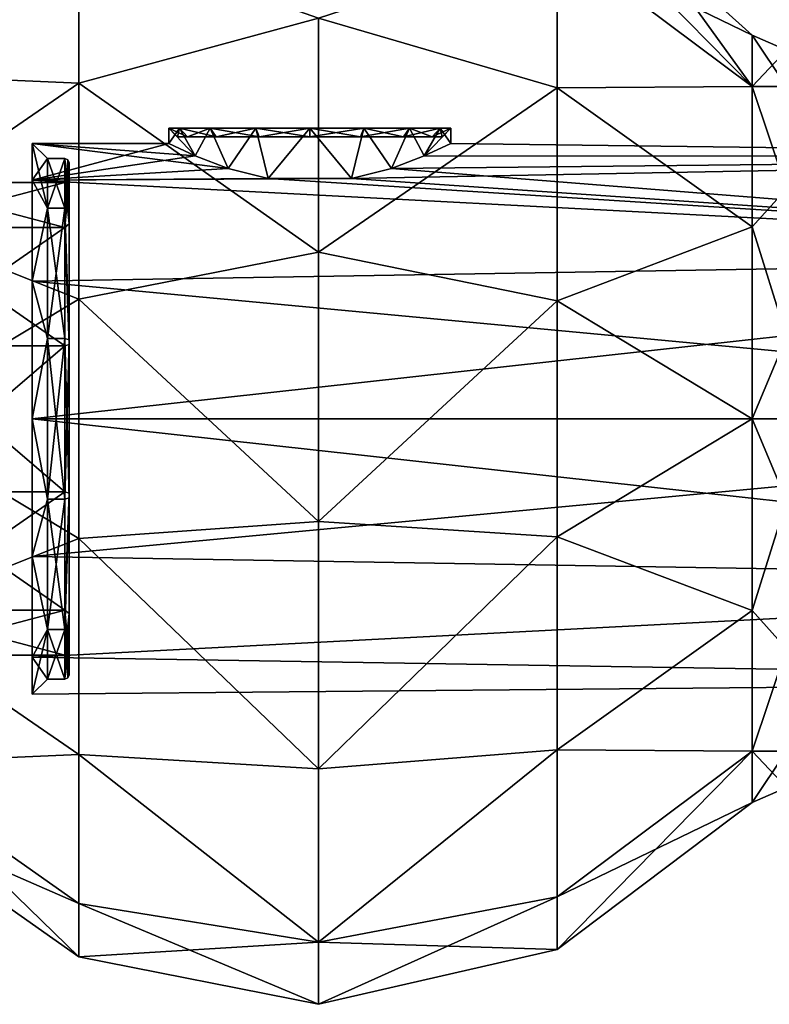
# Model space of a CAD drawing. Header units: millimetres. Extents: x -129 to 0, y -129 to 137.
# Tile 36 of 59: x -109 to -91, y 27 to 50. Entities that reach past the tile are written whole.
import ezdxf

# ---------------------------------------------------------------- set-up
doc = ezdxf.new("R2010")
doc.units = ezdxf.units.MM
doc.header["$LTSCALE"] = 65.185185
for name, color, linetype in [('179', 7, 'CONTINUOUS'), ('180', 7, 'CONTINUOUS'), ('187', 7, 'CONTINUOUS'), ('188', 7, 'CONTINUOUS'), ('204', 7, 'CONTINUOUS'), ('205', 7, 'CONTINUOUS'), ('215', 7, 'CONTINUOUS'), ('216', 7, 'CONTINUOUS'), ('220', 7, 'CONTINUOUS'), ('230', 7, 'CONTINUOUS'), ('231', 7, 'CONTINUOUS'), ('234', 7, 'CONTINUOUS'), ('235', 7, 'CONTINUOUS'), ('236', 7, 'CONTINUOUS'), ('237', 7, 'CONTINUOUS'), ('238', 7, 'CONTINUOUS'), ('239', 7, 'CONTINUOUS'), ('308', 7, 'CONTINUOUS'), ('319', 7, 'CONTINUOUS'), ('320', 7, 'CONTINUOUS'), ('333', 7, 'CONTINUOUS'), ('334', 7, 'CONTINUOUS')]:
    doc.layers.add(name, color=color, linetype=linetype)

msp = doc.modelspace()

# ---------------------------------------------------------------- linework, layer by layer
at = {"layer": '179', "linetype": 'CONTINUOUS'}
for points in [[(-107.276, 51.748, 5.383), (-107.276, 52.977), (-111.867, 48.507, 4.582), (-107.276, 51.748, 5.383)], [(-111.867, 48.507, 4.582), (-107.276, 52.977), (-109.542, 51.736), (-111.867, 48.507, 4.582)], [(-107.276, 48.306, 9.7), (-107.276, 51.748, 5.383), (-111.867, 48.507, 4.582), (-107.276, 48.306, 9.7)], [(-107.276, 48.306, 9.7), (-101.746, 49.807, 9.843), (-107.276, 51.748, 5.383), (-107.276, 48.306, 9.7)], [(-96.251, 51.594, 5.309), (-101.746, 49.807, 9.843), (-96.251, 48.199, 9.567), (-96.251, 51.594, 5.309)], [(-94.187, 51.612), (-96.251, 51.594, 5.309), (-91.755, 49.415), (-94.187, 51.612)], [(-96.251, 51.594, 5.309), (-96.251, 48.199, 9.567), (-91.755, 48.23, 4.422), (-96.251, 51.594, 5.309)], [(-91.755, 49.415), (-96.251, 51.594, 5.309), (-91.755, 48.23, 4.422), (-91.755, 49.415)], [(-101.746, 44.414, 12.939), (-101.746, 49.807, 9.843), (-107.276, 48.306, 9.7), (-101.746, 44.414, 12.939)], [(-101.746, 49.807, 9.843), (-101.746, 44.414, 12.939), (-96.251, 48.199, 9.567), (-101.746, 49.807, 9.843)], [(-111.867, 45.152, 7.937), (-107.276, 48.306, 9.7), (-111.867, 48.507, 4.582), (-111.867, 45.152, 7.937)], [(-107.276, 43.331, 12.096), (-107.276, 48.306, 9.7), (-111.867, 45.152, 7.937), (-107.276, 43.331, 12.096)], [(-107.276, 43.331, 12.096), (-101.746, 44.414, 12.939), (-107.276, 48.306, 9.7), (-107.276, 43.331, 12.096)], [(-96.251, 48.199, 9.567), (-101.746, 44.414, 12.939), (-96.251, 43.293, 11.929), (-96.251, 48.199, 9.567)], [(-91.755, 48.23, 4.422), (-96.251, 48.199, 9.567), (-91.755, 44.992, 7.66), (-91.755, 48.23, 4.422)], [(-96.251, 48.199, 9.567), (-96.251, 43.293, 11.929), (-91.755, 44.992, 7.66), (-96.251, 48.199, 9.567)], [(-111.867, 40.57, 9.165), (-107.276, 43.331, 12.096), (-111.867, 45.152, 7.937), (-111.867, 40.57, 9.165)], [(-91.755, 44.992, 7.66), (-96.251, 43.293, 11.929), (-91.755, 40.57, 8.845), (-91.755, 44.992, 7.66)], [(-101.746, 38.205, 13.29), (-101.746, 44.414, 12.939), (-107.276, 43.331, 12.096), (-101.746, 38.205, 13.29)], [(-101.746, 44.414, 12.939), (-101.746, 38.205, 13.29), (-96.251, 43.293, 11.929), (-101.746, 44.414, 12.939)], [(-107.276, 37.809, 12.096), (-107.276, 43.331, 12.096), (-111.867, 40.57, 9.165), (-107.276, 37.809, 12.096)], [(-107.276, 37.809, 12.096), (-101.746, 38.205, 13.29), (-107.276, 43.331, 12.096), (-107.276, 37.809, 12.096)], [(-96.251, 43.293, 11.929), (-101.746, 38.205, 13.29), (-96.251, 37.847, 11.929), (-96.251, 43.293, 11.929)], [(-96.251, 43.293, 11.929), (-96.251, 37.847, 11.929), (-91.755, 40.57, 8.845), (-96.251, 43.293, 11.929)], [(-111.867, 35.988, 7.937), (-107.276, 37.809, 12.096), (-111.867, 40.57, 9.165), (-111.867, 35.988, 7.937)], [(-91.755, 40.57, 8.845), (-96.251, 37.847, 11.929), (-91.755, 36.148, 7.66), (-91.755, 40.57, 8.845)], [(-101.746, 32.498, 10.819), (-101.746, 38.205, 13.29), (-107.276, 37.809, 12.096), (-101.746, 32.498, 10.819)], [(-101.746, 38.205, 13.29), (-101.746, 32.498, 10.819), (-96.251, 37.847, 11.929), (-101.746, 38.205, 13.29)], [(-107.276, 32.834, 9.7), (-107.276, 37.809, 12.096), (-111.867, 35.988, 7.937), (-107.276, 32.834, 9.7)], [(-107.276, 32.834, 9.7), (-101.746, 32.498, 10.819), (-107.276, 37.809, 12.096), (-107.276, 32.834, 9.7)], [(-96.251, 37.847, 11.929), (-101.746, 32.498, 10.819), (-96.251, 32.941, 9.567), (-96.251, 37.847, 11.929)], [(-96.251, 37.847, 11.929), (-96.251, 32.941, 9.567), (-91.755, 36.148, 7.66), (-96.251, 37.847, 11.929)], [(-91.755, 36.148, 7.66), (-96.251, 32.941, 9.567), (-91.755, 32.91, 4.422), (-91.755, 36.148, 7.66)], [(-111.867, 32.633, 4.582), (-107.276, 32.834, 9.7), (-111.867, 35.988, 7.937), (-111.867, 32.633, 4.582)], [(-101.746, 32.498, 10.819), (-101.746, 28.504, 6.052), (-96.251, 32.941, 9.567), (-101.746, 32.498, 10.819)], [(-96.251, 32.941, 9.567), (-101.746, 28.504, 6.052), (-96.251, 29.546, 5.309), (-96.251, 32.941, 9.567)], [(-96.251, 32.941, 9.567), (-96.251, 29.546, 5.309), (-91.755, 32.91, 4.422), (-96.251, 32.941, 9.567)], [(-107.276, 29.392, 5.383), (-107.276, 32.834, 9.7), (-111.867, 32.633, 4.582), (-107.276, 29.392, 5.383)], [(-101.746, 28.504, 6.052), (-101.746, 32.498, 10.819), (-107.276, 32.834, 9.7), (-101.746, 28.504, 6.052)], [(-107.276, 29.392, 5.383), (-101.746, 28.504, 6.052), (-107.276, 32.834, 9.7), (-107.276, 29.392, 5.383)], [(-96.251, 29.546, 5.309), (-96.251, 28.334), (-91.755, 32.91, 4.422), (-96.251, 29.546, 5.309)], [(-91.755, 32.91, 4.422), (-96.251, 28.334), (-91.755, 31.725), (-91.755, 32.91, 4.422)], [(-111.867, 31.405), (-107.276, 29.392, 5.383), (-111.867, 32.633, 4.582), (-111.867, 31.405)], [(-107.276, 28.163), (-107.276, 29.392, 5.383), (-111.867, 31.405), (-107.276, 28.163)], [(-101.746, 28.504, 6.052), (-101.746, 27.072), (-96.251, 29.546, 5.309), (-101.746, 28.504, 6.052)], [(-96.251, 29.546, 5.309), (-101.746, 27.072), (-96.251, 28.334), (-96.251, 29.546, 5.309)], [(-107.276, 28.163), (-101.746, 28.504, 6.052), (-107.276, 29.392, 5.383), (-107.276, 28.163)], [(-101.746, 27.072), (-101.746, 28.504, 6.052), (-107.276, 28.163), (-101.746, 27.072)]]:
    msp.add_3dface(points, dxfattribs=at)
at = {"layer": '180', "linetype": 'CONTINUOUS'}
for points in [[(-91.755, 49.415), (-91.755, 48.23, 4.422), (-90.958, 49.071), (-91.755, 49.415)], [(-90.958, 49.071), (-91.755, 48.23, 4.422), (-90.958, 48.229, 3.688), (-90.958, 49.071)], [(-91.755, 48.23, 4.422), (-91.755, 44.992, 7.66), (-90.958, 45.87, 6.646), (-91.755, 48.23, 4.422)], [(-90.958, 48.229, 3.688), (-91.755, 48.23, 4.422), (-90.958, 45.87, 6.646), (-90.958, 48.229, 3.688)], [(-90.958, 45.87, 6.646), (-91.755, 44.992, 7.66), (-90.958, 42.462, 8.288), (-90.958, 45.87, 6.646)], [(-91.755, 44.992, 7.66), (-91.755, 40.57, 8.845), (-90.958, 42.462, 8.288), (-91.755, 44.992, 7.66)], [(-90.958, 42.462, 8.288), (-91.755, 40.57, 8.845), (-90.958, 38.678, 8.288), (-90.958, 42.462, 8.288)], [(-91.755, 40.57, 8.845), (-91.755, 36.148, 7.66), (-90.958, 38.678, 8.288), (-91.755, 40.57, 8.845)], [(-90.958, 38.678, 8.288), (-91.755, 36.148, 7.66), (-90.958, 35.27, 6.646), (-90.958, 38.678, 8.288)], [(-91.755, 36.148, 7.66), (-91.755, 32.91, 4.422), (-90.958, 35.27, 6.646), (-91.755, 36.148, 7.66)], [(-90.958, 35.27, 6.646), (-91.755, 32.91, 4.422), (-90.958, 32.911, 3.688), (-90.958, 35.27, 6.646)], [(-91.755, 32.91, 4.422), (-91.755, 31.725), (-90.958, 32.911, 3.688), (-91.755, 32.91, 4.422)], [(-90.958, 32.911, 3.688), (-91.755, 31.725), (-90.958, 32.069), (-90.958, 32.911, 3.688)]]:
    msp.add_3dface(points, dxfattribs=at)
at = {"layer": '187', "linetype": 'CONTINUOUS'}
for points in [[(-96.251, 52.806), (-94.187, 51.612), (-91.755, 48.23, -4.422), (-96.251, 52.806)], [(-96.251, 51.594, -5.309), (-96.251, 52.806), (-91.755, 48.23, -4.422), (-96.251, 51.594, -5.309)], [(-111.867, 49.735), (-109.542, 51.736), (-107.276, 51.748, -5.383), (-111.867, 49.735)], [(-111.867, 49.735), (-107.276, 51.748, -5.383), (-111.867, 48.507, -4.582), (-111.867, 49.735)], [(-107.276, 51.748, -5.383), (-107.276, 48.306, -9.7), (-111.867, 48.507, -4.582), (-107.276, 51.748, -5.383)], [(-107.276, 51.748, -5.383), (-101.746, 49.807, -9.843), (-107.276, 48.306, -9.7), (-107.276, 51.748, -5.383)], [(-96.251, 48.199, -9.567), (-101.746, 49.807, -9.843), (-96.251, 51.594, -5.309), (-96.251, 48.199, -9.567)], [(-96.251, 48.199, -9.567), (-96.251, 51.594, -5.309), (-91.755, 48.23, -4.422), (-96.251, 48.199, -9.567)], [(-94.187, 51.612), (-91.755, 49.415), (-91.755, 48.23, -4.422), (-94.187, 51.612)], [(-101.746, 49.807, -9.843), (-101.746, 44.414, -12.939), (-107.276, 48.306, -9.7), (-101.746, 49.807, -9.843)], [(-101.746, 44.414, -12.939), (-101.746, 49.807, -9.843), (-96.251, 48.199, -9.567), (-101.746, 44.414, -12.939)], [(-111.867, 48.507, -4.582), (-107.276, 48.306, -9.7), (-111.867, 45.152, -7.937), (-111.867, 48.507, -4.582)], [(-107.276, 48.306, -9.7), (-107.276, 43.331, -12.096), (-111.867, 45.152, -7.937), (-107.276, 48.306, -9.7)], [(-107.276, 48.306, -9.7), (-101.746, 44.414, -12.939), (-107.276, 43.331, -12.096), (-107.276, 48.306, -9.7)], [(-96.251, 43.293, -11.929), (-101.746, 44.414, -12.939), (-96.251, 48.199, -9.567), (-96.251, 43.293, -11.929)], [(-91.755, 44.992, -7.66), (-96.251, 48.199, -9.567), (-91.755, 48.23, -4.422), (-91.755, 44.992, -7.66)], [(-96.251, 43.293, -11.929), (-96.251, 48.199, -9.567), (-91.755, 44.992, -7.66), (-96.251, 43.293, -11.929)], [(-111.867, 45.152, -7.937), (-107.276, 43.331, -12.096), (-111.867, 40.57, -9.165), (-111.867, 45.152, -7.937)], [(-91.755, 40.57, -8.845), (-96.251, 43.293, -11.929), (-91.755, 44.992, -7.66), (-91.755, 40.57, -8.845)], [(-101.746, 44.414, -12.939), (-101.746, 38.205, -13.29), (-107.276, 43.331, -12.096), (-101.746, 44.414, -12.939)], [(-101.746, 38.205, -13.29), (-101.746, 44.414, -12.939), (-96.251, 43.293, -11.929), (-101.746, 38.205, -13.29)], [(-107.276, 43.331, -12.096), (-107.276, 37.809, -12.096), (-111.867, 40.57, -9.165), (-107.276, 43.331, -12.096)], [(-107.276, 43.331, -12.096), (-101.746, 38.205, -13.29), (-107.276, 37.809, -12.096), (-107.276, 43.331, -12.096)], [(-96.251, 37.847, -11.929), (-101.746, 38.205, -13.29), (-96.251, 43.293, -11.929), (-96.251, 37.847, -11.929)], [(-96.251, 37.847, -11.929), (-96.251, 43.293, -11.929), (-91.755, 40.57, -8.845), (-96.251, 37.847, -11.929)], [(-111.867, 40.57, -9.165), (-107.276, 37.809, -12.096), (-111.867, 35.988, -7.937), (-111.867, 40.57, -9.165)], [(-91.755, 36.148, -7.66), (-96.251, 37.847, -11.929), (-91.755, 40.57, -8.845), (-91.755, 36.148, -7.66)], [(-101.746, 38.205, -13.29), (-101.746, 32.498, -10.819), (-107.276, 37.809, -12.096), (-101.746, 38.205, -13.29)], [(-101.746, 32.498, -10.819), (-101.746, 38.205, -13.29), (-96.251, 37.847, -11.929), (-101.746, 32.498, -10.819)], [(-107.276, 37.809, -12.096), (-107.276, 32.834, -9.7), (-111.867, 35.988, -7.937), (-107.276, 37.809, -12.096)], [(-107.276, 37.809, -12.096), (-101.746, 32.498, -10.819), (-107.276, 32.834, -9.7), (-107.276, 37.809, -12.096)], [(-96.251, 32.941, -9.567), (-101.746, 32.498, -10.819), (-96.251, 37.847, -11.929), (-96.251, 32.941, -9.567)], [(-96.251, 32.941, -9.567), (-96.251, 37.847, -11.929), (-91.755, 36.148, -7.66), (-96.251, 32.941, -9.567)], [(-91.755, 32.91, -4.422), (-96.251, 32.941, -9.567), (-91.755, 36.148, -7.66), (-91.755, 32.91, -4.422)], [(-111.867, 35.988, -7.937), (-107.276, 32.834, -9.7), (-111.867, 32.633, -4.582), (-111.867, 35.988, -7.937)], [(-101.746, 28.504, -6.052), (-101.746, 32.498, -10.819), (-96.251, 32.941, -9.567), (-101.746, 28.504, -6.052)], [(-96.251, 29.546, -5.309), (-101.746, 28.504, -6.052), (-96.251, 32.941, -9.567), (-96.251, 29.546, -5.309)], [(-96.251, 29.546, -5.309), (-96.251, 32.941, -9.567), (-91.755, 32.91, -4.422), (-96.251, 29.546, -5.309)], [(-107.276, 32.834, -9.7), (-107.276, 29.392, -5.383), (-111.867, 32.633, -4.582), (-107.276, 32.834, -9.7)], [(-101.746, 32.498, -10.819), (-101.746, 28.504, -6.052), (-107.276, 32.834, -9.7), (-101.746, 32.498, -10.819)], [(-107.276, 32.834, -9.7), (-101.746, 28.504, -6.052), (-107.276, 29.392, -5.383), (-107.276, 32.834, -9.7)], [(-91.755, 31.725), (-96.251, 29.546, -5.309), (-91.755, 32.91, -4.422), (-91.755, 31.725)], [(-107.276, 28.163), (-111.867, 31.405), (-111.867, 32.633, -4.582), (-107.276, 28.163)], [(-107.276, 29.392, -5.383), (-107.276, 28.163), (-111.867, 32.633, -4.582), (-107.276, 29.392, -5.383)], [(-91.755, 31.725), (-96.251, 28.334), (-96.251, 29.546, -5.309), (-91.755, 31.725)], [(-96.251, 28.334), (-101.746, 28.504, -6.052), (-96.251, 29.546, -5.309), (-96.251, 28.334)], [(-101.746, 27.072), (-107.276, 28.163), (-107.276, 29.392, -5.383), (-101.746, 27.072)], [(-101.746, 28.504, -6.052), (-101.746, 27.072), (-107.276, 29.392, -5.383), (-101.746, 28.504, -6.052)], [(-96.251, 28.334), (-101.746, 27.072), (-101.746, 28.504, -6.052), (-96.251, 28.334)]]:
    msp.add_3dface(points, dxfattribs=at)
at = {"layer": '188', "linetype": 'CONTINUOUS'}
for points in [[(-91.755, 49.415), (-90.958, 49.071), (-90.958, 48.229, -3.688), (-91.755, 49.415)], [(-91.755, 48.23, -4.422), (-91.755, 49.415), (-90.958, 48.229, -3.688), (-91.755, 48.23, -4.422)], [(-91.755, 44.992, -7.66), (-91.755, 48.23, -4.422), (-90.958, 45.87, -6.646), (-91.755, 44.992, -7.66)], [(-90.958, 45.87, -6.646), (-91.755, 48.23, -4.422), (-90.958, 48.229, -3.688), (-90.958, 45.87, -6.646)], [(-90.958, 42.462, -8.288), (-91.755, 44.992, -7.66), (-90.958, 45.87, -6.646), (-90.958, 42.462, -8.288)], [(-91.755, 40.57, -8.845), (-91.755, 44.992, -7.66), (-90.958, 42.462, -8.288), (-91.755, 40.57, -8.845)], [(-90.958, 38.678, -8.288), (-91.755, 40.57, -8.845), (-90.958, 42.462, -8.288), (-90.958, 38.678, -8.288)], [(-91.755, 36.148, -7.66), (-91.755, 40.57, -8.845), (-90.958, 38.678, -8.288), (-91.755, 36.148, -7.66)], [(-90.958, 35.27, -6.646), (-91.755, 36.148, -7.66), (-90.958, 38.678, -8.288), (-90.958, 35.27, -6.646)], [(-91.755, 32.91, -4.422), (-91.755, 36.148, -7.66), (-90.958, 35.27, -6.646), (-91.755, 32.91, -4.422)], [(-90.958, 32.911, -3.688), (-91.755, 32.91, -4.422), (-90.958, 35.27, -6.646), (-90.958, 32.911, -3.688)], [(-90.958, 32.069), (-91.755, 32.91, -4.422), (-90.958, 32.911, -3.688), (-90.958, 32.069)], [(-90.958, 32.069), (-91.755, 31.725), (-91.755, 32.91, -4.422), (-90.958, 32.069)]]:
    msp.add_3dface(points, dxfattribs=at)
at = {"layer": '204', "linetype": 'CONTINUOUS'}
for points in [[(-105.2, 46.92), (-105.2, 47.27), (-104.953, 47.27, 1.244), (-105.2, 46.92)], [(-104.59, 46.63, 1.896), (-105.2, 46.92), (-104.953, 47.27, 1.244), (-104.59, 46.63, 1.896)], [(-104.248, 47.27, 2.298), (-104.59, 46.63, 1.896), (-104.953, 47.27, 1.244), (-104.248, 47.27, 2.298)], [(-103.833, 46.341, 2.649), (-104.59, 46.63, 1.896), (-104.248, 47.27, 2.298), (-103.833, 46.341, 2.649)], [(-103.194, 47.27, 3.003), (-103.833, 46.341, 2.649), (-104.248, 47.27, 2.298), (-103.194, 47.27, 3.003)], [(-102.908, 46.109, 3.106), (-103.833, 46.341, 2.649), (-103.194, 47.27, 3.003), (-102.908, 46.109, 3.106)], [(-101.95, 47.27, 3.25), (-102.908, 46.109, 3.106), (-103.194, 47.27, 3.003), (-101.95, 47.27, 3.25)], [(-100.992, 46.109, 3.106), (-102.908, 46.109, 3.106), (-101.95, 47.27, 3.25), (-100.992, 46.109, 3.106)], [(-100.706, 47.27, 3.003), (-100.992, 46.109, 3.106), (-101.95, 47.27, 3.25), (-100.706, 47.27, 3.003)], [(-100.067, 46.341, 2.649), (-100.992, 46.109, 3.106), (-100.706, 47.27, 3.003), (-100.067, 46.341, 2.649)], [(-99.652, 47.27, 2.298), (-100.067, 46.341, 2.649), (-100.706, 47.27, 3.003), (-99.652, 47.27, 2.298)], [(-99.31, 46.63, 1.896), (-100.067, 46.341, 2.649), (-99.652, 47.27, 2.298), (-99.31, 46.63, 1.896)], [(-98.947, 47.27, 1.244), (-99.31, 46.63, 1.896), (-99.652, 47.27, 2.298), (-98.947, 47.27, 1.244)], [(-98.7, 46.92), (-99.31, 46.63, 1.896), (-98.7, 47.27), (-98.7, 46.92)], [(-98.7, 47.27), (-99.31, 46.63, 1.896), (-98.947, 47.27, 1.244), (-98.7, 47.27)]]:
    msp.add_3dface(points, dxfattribs=at)
at = {"layer": '205', "linetype": 'CONTINUOUS'}
for points in [[(-105.2, 47.27), (-105.2, 46.92), (-104.59, 46.63, -1.896), (-105.2, 47.27)], [(-105.2, 47.27), (-104.59, 46.63, -1.896), (-104.953, 47.27, -1.244), (-105.2, 47.27)], [(-104.953, 47.27, -1.244), (-104.59, 46.63, -1.896), (-104.248, 47.27, -2.298), (-104.953, 47.27, -1.244)], [(-104.59, 46.63, -1.896), (-103.833, 46.341, -2.649), (-104.248, 47.27, -2.298), (-104.59, 46.63, -1.896)], [(-104.248, 47.27, -2.298), (-103.833, 46.341, -2.649), (-103.194, 47.27, -3.003), (-104.248, 47.27, -2.298)], [(-103.833, 46.341, -2.649), (-102.908, 46.109, -3.106), (-103.194, 47.27, -3.003), (-103.833, 46.341, -2.649)], [(-103.194, 47.27, -3.003), (-102.908, 46.109, -3.106), (-101.95, 47.27, -3.25), (-103.194, 47.27, -3.003)], [(-102.908, 46.109, -3.106), (-100.992, 46.109, -3.106), (-101.95, 47.27, -3.25), (-102.908, 46.109, -3.106)], [(-101.95, 47.27, -3.25), (-100.992, 46.109, -3.106), (-100.706, 47.27, -3.003), (-101.95, 47.27, -3.25)], [(-100.992, 46.109, -3.106), (-100.067, 46.341, -2.649), (-100.706, 47.27, -3.003), (-100.992, 46.109, -3.106)], [(-100.706, 47.27, -3.003), (-100.067, 46.341, -2.649), (-99.652, 47.27, -2.298), (-100.706, 47.27, -3.003)], [(-100.067, 46.341, -2.649), (-99.31, 46.63, -1.896), (-99.652, 47.27, -2.298), (-100.067, 46.341, -2.649)], [(-99.652, 47.27, -2.298), (-99.31, 46.63, -1.896), (-98.947, 47.27, -1.244), (-99.652, 47.27, -2.298)], [(-99.31, 46.63, -1.896), (-98.7, 46.92), (-98.947, 47.27, -1.244), (-99.31, 46.63, -1.896)], [(-98.7, 46.92), (-98.7, 47.27), (-98.947, 47.27, -1.244), (-98.7, 46.92)]]:
    msp.add_3dface(points, dxfattribs=at)
at = {"layer": '215', "linetype": 'CONTINUOUS'}
for points in [[(-107.5, 46.47), (-107.5, 45.344, 3.467), (-107.5, 46.12), (-107.5, 46.47)], [(-107.5, 45.344, -3.467), (-107.5, 46.47), (-107.5, 45.061, -3.262), (-107.5, 45.344, -3.467)], [(-107.5, 46.47), (-107.5, 46.12), (-107.5, 45.061, -3.262), (-107.5, 46.47)], [(-107.5, 46.12), (-107.5, 45.344, 3.467), (-107.5, 45.061, 3.262), (-107.5, 46.12)], [(-107.5, 45.344, 3.467), (-107.5, 42.393, 5.611), (-107.5, 42.285, 5.278), (-107.5, 45.344, 3.467)], [(-107.5, 45.061, 3.262), (-107.5, 45.344, 3.467), (-107.5, 42.285, 5.278), (-107.5, 45.061, 3.262)], [(-107.5, 42.393, -5.611), (-107.5, 45.344, -3.467), (-107.5, 42.285, -5.278), (-107.5, 42.393, -5.611)], [(-107.5, 42.285, -5.278), (-107.5, 45.344, -3.467), (-107.5, 45.061, -3.262), (-107.5, 42.285, -5.278)], [(-107.5, 42.393, 5.611), (-107.5, 38.747, 5.611), (-107.5, 38.855, 5.278), (-107.5, 42.393, 5.611)], [(-107.5, 42.285, 5.278), (-107.5, 42.393, 5.611), (-107.5, 38.855, 5.278), (-107.5, 42.285, 5.278)], [(-107.5, 38.747, -5.611), (-107.5, 42.393, -5.611), (-107.5, 42.285, -5.278), (-107.5, 38.747, -5.611)], [(-107.5, 38.855, -5.278), (-107.5, 38.747, -5.611), (-107.5, 42.285, -5.278), (-107.5, 38.855, -5.278)], [(-107.5, 38.747, 5.611), (-107.5, 35.796, 3.467), (-107.5, 38.855, 5.278), (-107.5, 38.747, 5.611)], [(-107.5, 38.855, 5.278), (-107.5, 35.796, 3.467), (-107.5, 36.079, 3.262), (-107.5, 38.855, 5.278)], [(-107.5, 35.796, -3.467), (-107.5, 38.747, -5.611), (-107.5, 38.855, -5.278), (-107.5, 35.796, -3.467)], [(-107.5, 36.079, -3.262), (-107.5, 35.796, -3.467), (-107.5, 38.855, -5.278), (-107.5, 36.079, -3.262)], [(-107.5, 35.796, 3.467), (-107.5, 34.67), (-107.5, 36.079, 3.262), (-107.5, 35.796, 3.467)], [(-107.5, 36.079, 3.262), (-107.5, 34.67), (-107.5, 35.02), (-107.5, 36.079, 3.262)], [(-107.5, 35.02), (-107.5, 35.796, -3.467), (-107.5, 36.079, -3.262), (-107.5, 35.02)], [(-107.5, 34.67), (-107.5, 35.796, -3.467), (-107.5, 35.02), (-107.5, 34.67)]]:
    msp.add_3dface(points, dxfattribs=at)
at = {"layer": '216', "linetype": 'CONTINUOUS'}
for points in [[(-111.528, 46.02), (-107.6, 46.02), (-107.6, 44.979, 3.203), (-111.528, 46.02)], [(-111.528, 44.979, 3.203), (-111.528, 46.02), (-107.6, 44.979, 3.203), (-111.528, 44.979, 3.203)], [(-111.528, 42.254, 5.183), (-111.528, 44.979, 3.203), (-107.6, 42.254, 5.183), (-111.528, 42.254, 5.183)], [(-107.6, 42.254, 5.183), (-111.528, 44.979, 3.203), (-107.6, 44.979, 3.203), (-107.6, 42.254, 5.183)], [(-111.528, 38.886, 5.183), (-111.528, 42.254, 5.183), (-107.6, 38.886, 5.183), (-111.528, 38.886, 5.183)], [(-107.6, 38.886, 5.183), (-111.528, 42.254, 5.183), (-107.6, 42.254, 5.183), (-107.6, 38.886, 5.183)], [(-111.528, 36.161, 3.203), (-111.528, 38.886, 5.183), (-107.6, 36.161, 3.203), (-111.528, 36.161, 3.203)], [(-107.6, 36.161, 3.203), (-111.528, 38.886, 5.183), (-107.6, 38.886, 5.183), (-107.6, 36.161, 3.203)], [(-111.528, 35.12), (-111.528, 36.161, 3.203), (-107.6, 35.12), (-111.528, 35.12)], [(-107.6, 35.12), (-111.528, 36.161, 3.203), (-107.6, 36.161, 3.203), (-107.6, 35.12)]]:
    msp.add_3dface(points, dxfattribs=at)
at = {"layer": '220', "linetype": 'CONTINUOUS'}
for points in [[(-107.6, 46.02), (-111.528, 46.02), (-111.528, 44.979, -3.203), (-107.6, 46.02)], [(-107.6, 46.02), (-111.528, 44.979, -3.203), (-107.6, 44.979, -3.203), (-107.6, 46.02)], [(-111.528, 44.979, -3.203), (-111.528, 42.254, -5.183), (-107.6, 44.979, -3.203), (-111.528, 44.979, -3.203)], [(-107.6, 44.979, -3.203), (-111.528, 42.254, -5.183), (-107.6, 42.254, -5.183), (-107.6, 44.979, -3.203)], [(-111.528, 42.254, -5.183), (-111.528, 38.886, -5.183), (-107.6, 42.254, -5.183), (-111.528, 42.254, -5.183)], [(-107.6, 42.254, -5.183), (-111.528, 38.886, -5.183), (-107.6, 38.886, -5.183), (-107.6, 42.254, -5.183)], [(-111.528, 38.886, -5.183), (-111.528, 36.161, -3.203), (-107.6, 38.886, -5.183), (-111.528, 38.886, -5.183)], [(-107.6, 38.886, -5.183), (-111.528, 36.161, -3.203), (-107.6, 36.161, -3.203), (-107.6, 38.886, -5.183)], [(-111.528, 35.12), (-107.6, 35.12), (-107.6, 36.161, -3.203), (-111.528, 35.12)], [(-111.528, 36.161, -3.203), (-111.528, 35.12), (-107.6, 36.161, -3.203), (-111.528, 36.161, -3.203)]]:
    msp.add_3dface(points, dxfattribs=at)
at = {"layer": '230', "linetype": 'CONTINUOUS'}
for points in [[(-107.5, 45.061, -3.262), (-107.5, 46.12), (-107.6, 44.979, -3.203), (-107.5, 45.061, -3.262)], [(-107.6, 44.979, -3.203), (-107.5, 46.12), (-107.529, 46.049), (-107.6, 44.979, -3.203)], [(-107.6, 46.02), (-107.6, 44.979, -3.203), (-107.529, 46.049), (-107.6, 46.02)], [(-107.5, 42.285, -5.278), (-107.5, 45.061, -3.262), (-107.6, 44.979, -3.203), (-107.5, 42.285, -5.278)], [(-107.5, 42.285, -5.278), (-107.6, 44.979, -3.203), (-107.6, 42.254, -5.183), (-107.5, 42.285, -5.278)], [(-107.5, 38.855, -5.278), (-107.5, 42.285, -5.278), (-107.6, 38.886, -5.183), (-107.5, 38.855, -5.278)], [(-107.5, 42.285, -5.278), (-107.6, 42.254, -5.183), (-107.6, 38.886, -5.183), (-107.5, 42.285, -5.278)], [(-107.5, 38.855, -5.278), (-107.6, 38.886, -5.183), (-107.6, 36.161, -3.203), (-107.5, 38.855, -5.278)], [(-107.5, 36.079, -3.262), (-107.5, 38.855, -5.278), (-107.6, 36.161, -3.203), (-107.5, 36.079, -3.262)], [(-107.6, 35.12), (-107.5, 36.079, -3.262), (-107.6, 36.161, -3.203), (-107.6, 35.12)], [(-107.5, 36.079, -3.262), (-107.6, 35.12), (-107.529, 35.091), (-107.5, 36.079, -3.262)], [(-107.5, 35.02), (-107.5, 36.079, -3.262), (-107.529, 35.091), (-107.5, 35.02)]]:
    msp.add_3dface(points, dxfattribs=at)
at = {"layer": '231', "linetype": 'CONTINUOUS'}
for points in [[(-107.5, 46.12), (-107.5, 45.061, 3.262), (-107.529, 46.049), (-107.5, 46.12)], [(-107.5, 45.061, 3.262), (-107.6, 46.02), (-107.529, 46.049), (-107.5, 45.061, 3.262)], [(-107.6, 46.02), (-107.5, 45.061, 3.262), (-107.6, 44.979, 3.203), (-107.6, 46.02)], [(-107.5, 45.061, 3.262), (-107.5, 42.285, 5.278), (-107.6, 44.979, 3.203), (-107.5, 45.061, 3.262)], [(-107.5, 42.285, 5.278), (-107.6, 42.254, 5.183), (-107.6, 44.979, 3.203), (-107.5, 42.285, 5.278)], [(-107.5, 42.285, 5.278), (-107.5, 38.855, 5.278), (-107.6, 42.254, 5.183), (-107.5, 42.285, 5.278)], [(-107.5, 38.855, 5.278), (-107.6, 38.886, 5.183), (-107.6, 42.254, 5.183), (-107.5, 38.855, 5.278)], [(-107.5, 38.855, 5.278), (-107.6, 36.161, 3.203), (-107.6, 38.886, 5.183), (-107.5, 38.855, 5.278)], [(-107.5, 38.855, 5.278), (-107.5, 36.079, 3.262), (-107.6, 36.161, 3.203), (-107.5, 38.855, 5.278)], [(-107.5, 36.079, 3.262), (-107.5, 35.02), (-107.6, 36.161, 3.203), (-107.5, 36.079, 3.262)], [(-107.6, 36.161, 3.203), (-107.5, 35.02), (-107.529, 35.091), (-107.6, 36.161, 3.203)], [(-107.6, 35.12), (-107.6, 36.161, 3.203), (-107.529, 35.091), (-107.6, 35.12)]]:
    msp.add_3dface(points, dxfattribs=at)
at = {"layer": '234', "linetype": 'CONTINUOUS'}
for points in [[(-108.35, 46.92), (-108.35, 46.069, 3.175), (-108, 46.57), (-108.35, 46.92)], [(-108, 46.57), (-108.35, 46.069, 3.175), (-108, 45.424, 3.527), (-108, 46.57)], [(-108.35, 46.069, 3.175), (-108.35, 43.745, 5.499), (-108, 45.424, 3.527), (-108.35, 46.069, 3.175)], [(-108, 45.424, 3.527), (-108.35, 43.745, 5.499), (-108, 42.424, 5.706), (-108, 45.424, 3.527)], [(-108.35, 43.745, 5.499), (-108.35, 40.57, 6.35), (-108, 42.424, 5.706), (-108.35, 43.745, 5.499)], [(-108, 42.424, 5.706), (-108.35, 40.57, 6.35), (-108, 38.716, 5.706), (-108, 42.424, 5.706)], [(-108, 38.716, 5.706), (-108.35, 40.57, 6.35), (-108.35, 37.395, 5.499), (-108, 38.716, 5.706)], [(-108, 35.716, 3.527), (-108, 38.716, 5.706), (-108.35, 37.395, 5.499), (-108, 35.716, 3.527)], [(-108.35, 35.071, 3.175), (-108, 35.716, 3.527), (-108.35, 37.395, 5.499), (-108.35, 35.071, 3.175)], [(-108, 34.57), (-108, 35.716, 3.527), (-108.35, 34.22), (-108, 34.57)], [(-108.35, 34.22), (-108, 35.716, 3.527), (-108.35, 35.071, 3.175), (-108.35, 34.22)]]:
    msp.add_3dface(points, dxfattribs=at)
at = {"layer": '235', "linetype": 'CONTINUOUS'}
for points in [[(-108, 46.57), (-108, 45.424, 3.527), (-107.6, 46.57), (-108, 46.57)], [(-107.6, 46.57), (-108, 45.424, 3.527), (-107.6, 45.424, 3.527), (-107.6, 46.57)], [(-108, 45.424, 3.527), (-108, 42.424, 5.706), (-107.6, 45.424, 3.527), (-108, 45.424, 3.527)], [(-107.6, 45.424, 3.527), (-108, 42.424, 5.706), (-107.6, 42.424, 5.706), (-107.6, 45.424, 3.527)], [(-108, 42.424, 5.706), (-108, 38.716, 5.706), (-107.6, 42.424, 5.706), (-108, 42.424, 5.706)], [(-107.6, 42.424, 5.706), (-108, 38.716, 5.706), (-107.6, 38.716, 5.706), (-107.6, 42.424, 5.706)], [(-108, 38.716, 5.706), (-108, 35.716, 3.527), (-107.6, 38.716, 5.706), (-108, 38.716, 5.706)], [(-107.6, 38.716, 5.706), (-108, 35.716, 3.527), (-107.6, 35.716, 3.527), (-107.6, 38.716, 5.706)], [(-108, 35.716, 3.527), (-108, 34.57), (-107.6, 35.716, 3.527), (-108, 35.716, 3.527)], [(-107.6, 35.716, 3.527), (-108, 34.57), (-107.6, 34.57), (-107.6, 35.716, 3.527)]]:
    msp.add_3dface(points, dxfattribs=at)
at = {"layer": '236', "linetype": 'CONTINUOUS'}
for points in [[(-108.35, 46.92), (-108, 46.57), (-108, 45.424, -3.527), (-108.35, 46.92)], [(-108.35, 46.92), (-108, 45.424, -3.527), (-108.35, 46.069, -3.175), (-108.35, 46.92)], [(-108.35, 46.069, -3.175), (-108, 45.424, -3.527), (-108.35, 43.745, -5.499), (-108.35, 46.069, -3.175)], [(-108, 45.424, -3.527), (-108, 42.424, -5.706), (-108.35, 43.745, -5.499), (-108, 45.424, -3.527)], [(-108.35, 43.745, -5.499), (-108, 42.424, -5.706), (-108.35, 40.57, -6.35), (-108.35, 43.745, -5.499)], [(-108, 42.424, -5.706), (-108, 38.716, -5.706), (-108.35, 40.57, -6.35), (-108, 42.424, -5.706)], [(-108.35, 40.57, -6.35), (-108, 38.716, -5.706), (-108.35, 37.395, -5.499), (-108.35, 40.57, -6.35)], [(-108, 38.716, -5.706), (-108, 35.716, -3.527), (-108.35, 37.395, -5.499), (-108, 38.716, -5.706)], [(-108.35, 37.395, -5.499), (-108, 35.716, -3.527), (-108.35, 35.071, -3.175), (-108.35, 37.395, -5.499)], [(-108, 35.716, -3.527), (-108, 34.57), (-108.35, 35.071, -3.175), (-108, 35.716, -3.527)], [(-108, 34.57), (-108.35, 34.22), (-108.35, 35.071, -3.175), (-108, 34.57)]]:
    msp.add_3dface(points, dxfattribs=at)
at = {"layer": '237', "linetype": 'CONTINUOUS'}
for points in [[(-108, 46.57), (-107.6, 46.57), (-107.6, 45.424, -3.527), (-108, 46.57)], [(-108, 45.424, -3.527), (-108, 46.57), (-107.6, 45.424, -3.527), (-108, 45.424, -3.527)], [(-108, 42.424, -5.706), (-108, 45.424, -3.527), (-107.6, 42.424, -5.706), (-108, 42.424, -5.706)], [(-107.6, 42.424, -5.706), (-108, 45.424, -3.527), (-107.6, 45.424, -3.527), (-107.6, 42.424, -5.706)], [(-108, 38.716, -5.706), (-108, 42.424, -5.706), (-107.6, 38.716, -5.706), (-108, 38.716, -5.706)], [(-107.6, 38.716, -5.706), (-108, 42.424, -5.706), (-107.6, 42.424, -5.706), (-107.6, 38.716, -5.706)], [(-108, 35.716, -3.527), (-108, 38.716, -5.706), (-107.6, 35.716, -3.527), (-108, 35.716, -3.527)], [(-107.6, 35.716, -3.527), (-108, 38.716, -5.706), (-107.6, 38.716, -5.706), (-107.6, 35.716, -3.527)], [(-107.6, 34.57), (-108, 34.57), (-108, 35.716, -3.527), (-107.6, 34.57)], [(-107.6, 34.57), (-108, 35.716, -3.527), (-107.6, 35.716, -3.527), (-107.6, 34.57)]]:
    msp.add_3dface(points, dxfattribs=at)
at = {"layer": '238', "linetype": 'CONTINUOUS'}
for points in [[(-107.6, 46.57), (-107.6, 45.424, 3.527), (-107.529, 46.541), (-107.6, 46.57)], [(-107.6, 45.424, 3.527), (-107.5, 46.47), (-107.529, 46.541), (-107.6, 45.424, 3.527)], [(-107.5, 45.344, 3.467), (-107.5, 46.47), (-107.6, 45.424, 3.527), (-107.5, 45.344, 3.467)], [(-107.5, 42.393, 5.611), (-107.5, 45.344, 3.467), (-107.6, 45.424, 3.527), (-107.5, 42.393, 5.611)], [(-107.5, 42.393, 5.611), (-107.6, 45.424, 3.527), (-107.6, 42.424, 5.706), (-107.5, 42.393, 5.611)], [(-107.5, 42.393, 5.611), (-107.6, 42.424, 5.706), (-107.6, 38.716, 5.706), (-107.5, 42.393, 5.611)], [(-107.5, 38.747, 5.611), (-107.5, 42.393, 5.611), (-107.6, 38.716, 5.706), (-107.5, 38.747, 5.611)], [(-107.5, 35.796, 3.467), (-107.5, 38.747, 5.611), (-107.6, 35.716, 3.527), (-107.5, 35.796, 3.467)], [(-107.5, 38.747, 5.611), (-107.6, 38.716, 5.706), (-107.6, 35.716, 3.527), (-107.5, 38.747, 5.611)], [(-107.5, 35.796, 3.467), (-107.6, 35.716, 3.527), (-107.6, 34.57), (-107.5, 35.796, 3.467)], [(-107.5, 35.796, 3.467), (-107.6, 34.57), (-107.529, 34.599), (-107.5, 35.796, 3.467)], [(-107.5, 34.67), (-107.5, 35.796, 3.467), (-107.529, 34.599), (-107.5, 34.67)]]:
    msp.add_3dface(points, dxfattribs=at)
at = {"layer": '239', "linetype": 'CONTINUOUS'}
for points in [[(-107.6, 46.57), (-107.5, 45.344, -3.467), (-107.6, 45.424, -3.527), (-107.6, 46.57)], [(-107.5, 45.344, -3.467), (-107.6, 46.57), (-107.529, 46.541), (-107.5, 45.344, -3.467)], [(-107.5, 46.47), (-107.5, 45.344, -3.467), (-107.529, 46.541), (-107.5, 46.47)], [(-107.5, 45.344, -3.467), (-107.5, 42.393, -5.611), (-107.6, 45.424, -3.527), (-107.5, 45.344, -3.467)], [(-107.5, 42.393, -5.611), (-107.6, 42.424, -5.706), (-107.6, 45.424, -3.527), (-107.5, 42.393, -5.611)], [(-107.5, 42.393, -5.611), (-107.5, 38.747, -5.611), (-107.6, 42.424, -5.706), (-107.5, 42.393, -5.611)], [(-107.5, 38.747, -5.611), (-107.6, 38.716, -5.706), (-107.6, 42.424, -5.706), (-107.5, 38.747, -5.611)], [(-107.5, 38.747, -5.611), (-107.5, 35.796, -3.467), (-107.6, 35.716, -3.527), (-107.5, 38.747, -5.611)], [(-107.5, 38.747, -5.611), (-107.6, 35.716, -3.527), (-107.6, 38.716, -5.706), (-107.5, 38.747, -5.611)], [(-107.5, 35.796, -3.467), (-107.5, 34.67), (-107.6, 35.716, -3.527), (-107.5, 35.796, -3.467)], [(-107.6, 35.716, -3.527), (-107.5, 34.67), (-107.529, 34.599), (-107.6, 35.716, -3.527)], [(-107.6, 34.57), (-107.6, 35.716, -3.527), (-107.529, 34.599), (-107.6, 34.57)]]:
    msp.add_3dface(points, dxfattribs=at)
at = {"layer": '308', "linetype": 'CONTINUOUS'}
for points in [[(-104.768, 47.07, -1.167), (-98.9, 47.07), (-105, 47.07), (-104.768, 47.07, -1.167)], [(-105, 47.07), (-98.9, 47.07), (-99.132, 47.07, 1.167), (-105, 47.07)], [(-104.768, 47.07, 1.167), (-105, 47.07), (-99.132, 47.07, 1.167), (-104.768, 47.07, 1.167)], [(-99.132, 47.07, -1.167), (-98.9, 47.07), (-104.768, 47.07, -1.167), (-99.132, 47.07, -1.167)], [(-104.107, 47.07, -2.157), (-99.132, 47.07, -1.167), (-104.768, 47.07, -1.167), (-104.107, 47.07, -2.157)], [(-104.107, 47.07, 2.157), (-104.768, 47.07, 1.167), (-99.793, 47.07, 2.157), (-104.107, 47.07, 2.157)], [(-99.793, 47.07, 2.157), (-104.768, 47.07, 1.167), (-99.132, 47.07, 1.167), (-99.793, 47.07, 2.157)], [(-99.793, 47.07, -2.157), (-99.132, 47.07, -1.167), (-104.107, 47.07, -2.157), (-99.793, 47.07, -2.157)], [(-103.117, 47.07, -2.818), (-99.793, 47.07, -2.157), (-104.107, 47.07, -2.157), (-103.117, 47.07, -2.818)], [(-103.117, 47.07, 2.818), (-104.107, 47.07, 2.157), (-100.783, 47.07, 2.818), (-103.117, 47.07, 2.818)], [(-100.783, 47.07, 2.818), (-104.107, 47.07, 2.157), (-99.793, 47.07, 2.157), (-100.783, 47.07, 2.818)], [(-100.783, 47.07, -2.818), (-99.793, 47.07, -2.157), (-103.117, 47.07, -2.818), (-100.783, 47.07, -2.818)], [(-101.95, 47.07, -3.05), (-100.783, 47.07, -2.818), (-103.117, 47.07, -2.818), (-101.95, 47.07, -3.05)], [(-101.95, 47.07, 3.05), (-103.117, 47.07, 2.818), (-100.783, 47.07, 2.818), (-101.95, 47.07, 3.05)]]:
    msp.add_3dface(points, dxfattribs=at)
at = {"layer": '319', "linetype": 'CONTINUOUS'}
for points in [[(-105.2, 47.27), (-104.953, 47.27, -1.244), (-105, 47.07), (-105.2, 47.27)], [(-104.953, 47.27, -1.244), (-104.768, 47.07, -1.167), (-105, 47.07), (-104.953, 47.27, -1.244)], [(-104.953, 47.27, -1.244), (-104.248, 47.27, -2.298), (-104.768, 47.07, -1.167), (-104.953, 47.27, -1.244)], [(-104.248, 47.27, -2.298), (-104.107, 47.07, -2.157), (-104.768, 47.07, -1.167), (-104.248, 47.27, -2.298)], [(-104.248, 47.27, -2.298), (-103.194, 47.27, -3.003), (-104.107, 47.07, -2.157), (-104.248, 47.27, -2.298)], [(-103.194, 47.27, -3.003), (-103.117, 47.07, -2.818), (-104.107, 47.07, -2.157), (-103.194, 47.27, -3.003)], [(-103.194, 47.27, -3.003), (-101.95, 47.27, -3.25), (-103.117, 47.07, -2.818), (-103.194, 47.27, -3.003)], [(-101.95, 47.27, -3.25), (-101.95, 47.07, -3.05), (-103.117, 47.07, -2.818), (-101.95, 47.27, -3.25)], [(-101.95, 47.27, -3.25), (-100.706, 47.27, -3.003), (-101.95, 47.07, -3.05), (-101.95, 47.27, -3.25)], [(-100.706, 47.27, -3.003), (-100.783, 47.07, -2.818), (-101.95, 47.07, -3.05), (-100.706, 47.27, -3.003)], [(-100.706, 47.27, -3.003), (-99.652, 47.27, -2.298), (-100.783, 47.07, -2.818), (-100.706, 47.27, -3.003)], [(-99.652, 47.27, -2.298), (-99.793, 47.07, -2.157), (-100.783, 47.07, -2.818), (-99.652, 47.27, -2.298)], [(-99.652, 47.27, -2.298), (-98.947, 47.27, -1.244), (-99.793, 47.07, -2.157), (-99.652, 47.27, -2.298)], [(-98.947, 47.27, -1.244), (-99.132, 47.07, -1.167), (-99.793, 47.07, -2.157), (-98.947, 47.27, -1.244)], [(-98.947, 47.27, -1.244), (-98.7, 47.27), (-99.132, 47.07, -1.167), (-98.947, 47.27, -1.244)], [(-98.7, 47.27), (-98.9, 47.07), (-99.132, 47.07, -1.167), (-98.7, 47.27)]]:
    msp.add_3dface(points, dxfattribs=at)
at = {"layer": '320', "linetype": 'CONTINUOUS'}
for points in [[(-104.953, 47.27, 1.244), (-105.2, 47.27), (-104.768, 47.07, 1.167), (-104.953, 47.27, 1.244)], [(-105.2, 47.27), (-105, 47.07), (-104.768, 47.07, 1.167), (-105.2, 47.27)], [(-104.248, 47.27, 2.298), (-104.953, 47.27, 1.244), (-104.107, 47.07, 2.157), (-104.248, 47.27, 2.298)], [(-104.953, 47.27, 1.244), (-104.768, 47.07, 1.167), (-104.107, 47.07, 2.157), (-104.953, 47.27, 1.244)], [(-103.194, 47.27, 3.003), (-104.248, 47.27, 2.298), (-103.117, 47.07, 2.818), (-103.194, 47.27, 3.003)], [(-104.248, 47.27, 2.298), (-104.107, 47.07, 2.157), (-103.117, 47.07, 2.818), (-104.248, 47.27, 2.298)], [(-101.95, 47.27, 3.25), (-103.194, 47.27, 3.003), (-101.95, 47.07, 3.05), (-101.95, 47.27, 3.25)], [(-103.194, 47.27, 3.003), (-103.117, 47.07, 2.818), (-101.95, 47.07, 3.05), (-103.194, 47.27, 3.003)], [(-100.706, 47.27, 3.003), (-101.95, 47.27, 3.25), (-100.783, 47.07, 2.818), (-100.706, 47.27, 3.003)], [(-101.95, 47.27, 3.25), (-101.95, 47.07, 3.05), (-100.783, 47.07, 2.818), (-101.95, 47.27, 3.25)], [(-100.706, 47.27, 3.003), (-100.783, 47.07, 2.818), (-99.793, 47.07, 2.157), (-100.706, 47.27, 3.003)], [(-99.652, 47.27, 2.298), (-100.706, 47.27, 3.003), (-99.793, 47.07, 2.157), (-99.652, 47.27, 2.298)], [(-99.652, 47.27, 2.298), (-99.793, 47.07, 2.157), (-99.132, 47.07, 1.167), (-99.652, 47.27, 2.298)], [(-98.947, 47.27, 1.244), (-99.652, 47.27, 2.298), (-99.132, 47.07, 1.167), (-98.947, 47.27, 1.244)], [(-98.9, 47.07), (-98.947, 47.27, 1.244), (-99.132, 47.07, 1.167), (-98.9, 47.07)], [(-98.7, 47.27), (-98.947, 47.27, 1.244), (-98.9, 47.07), (-98.7, 47.27)]]:
    msp.add_3dface(points, dxfattribs=at)
at = {"layer": '333', "linetype": 'CONTINUOUS'}
for points in [[(-74.5, 40.57, 6.35), (-74.5, 36.837, 5.137), (-108.35, 40.57, 6.35), (-74.5, 40.57, 6.35)], [(-108.35, 40.57, 6.35), (-74.5, 36.837, 5.137), (-108.35, 37.395, 5.499), (-108.35, 40.57, 6.35)], [(-74.5, 36.837, -5.137), (-74.5, 40.57, -6.35), (-108.35, 37.395, -5.499), (-74.5, 36.837, -5.137)], [(-74.5, 40.57, -6.35), (-108.35, 40.57, -6.35), (-108.35, 37.395, -5.499), (-74.5, 40.57, -6.35)], [(-74.5, 36.837, 5.137), (-108.35, 35.071, 3.175), (-108.35, 37.395, 5.499), (-74.5, 36.837, 5.137)], [(-74.5, 36.837, -5.137), (-108.35, 37.395, -5.499), (-108.35, 35.071, -3.175), (-74.5, 36.837, -5.137)], [(-74.5, 36.837, 5.137), (-74.5, 34.531, 1.962), (-108.35, 35.071, 3.175), (-74.5, 36.837, 5.137)], [(-74.5, 34.531, -1.962), (-74.5, 36.837, -5.137), (-108.35, 35.071, -3.175), (-74.5, 34.531, -1.962)], [(-74.5, 34.531, 1.962), (-108.35, 34.22), (-108.35, 35.071, 3.175), (-74.5, 34.531, 1.962)], [(-108.35, 34.22), (-74.5, 34.531, -1.962), (-108.35, 35.071, -3.175), (-108.35, 34.22)], [(-74.5, 34.531, 1.962), (-74.5, 34.531, -1.962), (-108.35, 34.22), (-74.5, 34.531, 1.962)]]:
    msp.add_3dface(points, dxfattribs=at)
at = {"layer": '334', "linetype": 'CONTINUOUS'}
for points in [[(-105.2, 46.92), (-104.59, 46.63, 1.896), (-108.35, 46.92), (-105.2, 46.92)], [(-104.59, 46.63, -1.896), (-105.2, 46.92), (-108.35, 46.069, -3.175), (-104.59, 46.63, -1.896)], [(-105.2, 46.92), (-108.35, 46.92), (-108.35, 46.069, -3.175), (-105.2, 46.92)], [(-104.59, 46.63, 1.896), (-103.833, 46.341, 2.649), (-108.35, 46.92), (-104.59, 46.63, 1.896)], [(-103.833, 46.341, 2.649), (-108.35, 46.069, 3.175), (-108.35, 46.92), (-103.833, 46.341, 2.649)], [(-74.5, 46.609, 1.962), (-99.31, 46.63, 1.896), (-98.7, 46.92), (-74.5, 46.609, 1.962)], [(-74.5, 46.609, 1.962), (-98.7, 46.92), (-99.31, 46.63, -1.896), (-74.5, 46.609, 1.962)], [(-103.833, 46.341, -2.649), (-104.59, 46.63, -1.896), (-108.35, 46.069, -3.175), (-103.833, 46.341, -2.649)], [(-74.5, 44.303, -5.137), (-74.5, 46.609, -1.962), (-100.992, 46.109, -3.106), (-74.5, 44.303, -5.137)], [(-74.5, 46.609, -1.962), (-100.067, 46.341, -2.649), (-100.992, 46.109, -3.106), (-74.5, 46.609, -1.962)], [(-74.5, 46.609, -1.962), (-99.31, 46.63, -1.896), (-100.067, 46.341, -2.649), (-74.5, 46.609, -1.962)], [(-74.5, 46.609, 1.962), (-100.067, 46.341, 2.649), (-99.31, 46.63, 1.896), (-74.5, 46.609, 1.962)], [(-74.5, 46.609, 1.962), (-74.5, 44.303, 5.137), (-100.067, 46.341, 2.649), (-74.5, 46.609, 1.962)], [(-74.5, 46.609, -1.962), (-74.5, 46.609, 1.962), (-99.31, 46.63, -1.896), (-74.5, 46.609, -1.962)], [(-103.833, 46.341, 2.649), (-102.908, 46.109, 3.106), (-108.35, 46.069, 3.175), (-103.833, 46.341, 2.649)], [(-102.908, 46.109, -3.106), (-103.833, 46.341, -2.649), (-108.35, 46.069, -3.175), (-102.908, 46.109, -3.106)], [(-74.5, 44.303, 5.137), (-100.992, 46.109, 3.106), (-100.067, 46.341, 2.649), (-74.5, 44.303, 5.137)], [(-74.5, 44.303, -5.137), (-100.992, 46.109, -3.106), (-108.35, 46.069, -3.175), (-74.5, 44.303, -5.137)], [(-102.908, 46.109, 3.106), (-74.5, 44.303, 5.137), (-108.35, 46.069, 3.175), (-102.908, 46.109, 3.106)], [(-100.992, 46.109, -3.106), (-102.908, 46.109, -3.106), (-108.35, 46.069, -3.175), (-100.992, 46.109, -3.106)], [(-74.5, 44.303, 5.137), (-102.908, 46.109, 3.106), (-100.992, 46.109, 3.106), (-74.5, 44.303, 5.137)], [(-74.5, 44.303, -5.137), (-108.35, 46.069, -3.175), (-108.35, 43.745, -5.499), (-74.5, 44.303, -5.137)], [(-74.5, 44.303, 5.137), (-108.35, 43.745, 5.499), (-108.35, 46.069, 3.175), (-74.5, 44.303, 5.137)], [(-74.5, 44.303, 5.137), (-74.5, 40.57, 6.35), (-108.35, 43.745, 5.499), (-74.5, 44.303, 5.137)], [(-74.5, 40.57, -6.35), (-74.5, 44.303, -5.137), (-108.35, 40.57, -6.35), (-74.5, 40.57, -6.35)], [(-74.5, 44.303, -5.137), (-108.35, 43.745, -5.499), (-108.35, 40.57, -6.35), (-74.5, 44.303, -5.137)], [(-74.5, 40.57, 6.35), (-108.35, 40.57, 6.35), (-108.35, 43.745, 5.499), (-74.5, 40.57, 6.35)]]:
    msp.add_3dface(points, dxfattribs=at)

doc.saveas('drawing.dxf')
